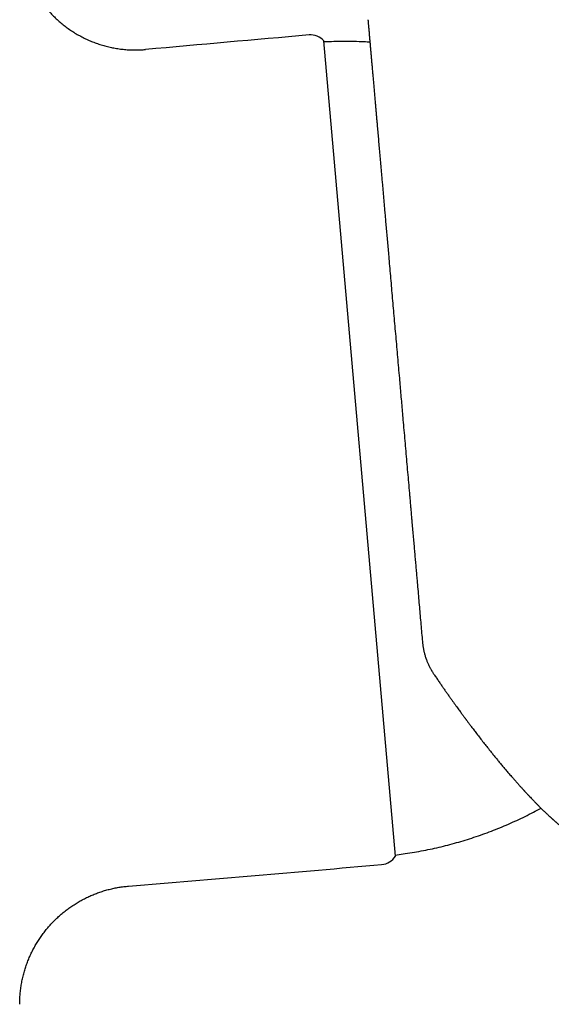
# Model space of a CAD drawing. Header units: millimetres. Extents: x 8 to 801, y 12 to 763.
# Tile 10 of 14: x 404 to 433, y 483 to 538. Entities that reach past the tile are written whole.
import ezdxf

# ---------------------------------------------------------------- set-up
doc = ezdxf.new("R2010")
doc.units = ezdxf.units.MM

msp = doc.modelspace()

# ---------------------------------------------------------------- linework, layer by layer
at = {"color": 7, "linetype": 'Continuous', "lineweight": 30}
msp.add_line((424.757, 491.541), (420.775, 537.057), dxfattribs=at)
for centre, radius, start, end in [((732.242, -3022.939), 3574, 95.01301, 95.159686), ((420.026, 536.394), 1, 41.5268, 95.013), ((423.904, 492.064), 1, 274.987, 328.4732), ((113.305, 4051.538), 3574, 274.759806, 274.98699)]:
    msp.add_arc(centre, radius, start, end, dxfattribs=at)
for points, knots in [([(403.799, 543), (403.8, 542.91), (403.802, 542.731), (403.819, 542.463), (403.847, 542.196), (403.887, 541.93), (403.937, 541.666), (403.998, 541.405), (404.072, 541.137), (404.16, 540.864), (404.264, 540.588), (404.381, 540.316), (404.51, 540.051), (404.652, 539.791), (404.805, 539.538), (404.969, 539.292), (405.145, 539.055), (405.331, 538.825), (405.526, 538.605), (405.729, 538.396), (405.941, 538.197), (406.162, 538.009), (406.392, 537.829), (406.631, 537.659), (406.88, 537.499), (407.136, 537.351), (407.398, 537.214), (407.664, 537.09), (407.934, 536.979), (408.208, 536.881), (408.485, 536.796), (408.768, 536.723), (409.056, 536.662), (409.348, 536.614), (409.642, 536.58), (409.938, 536.558), (410.234, 536.551), (410.53, 536.556), (410.727, 536.572), (410.825, 536.579)], [0, 0, 0, 0, 0.025089, 0.050178, 0.075268, 0.100359, 0.12545, 0.15054, 0.175629, 0.203225, 0.230818, 0.25841, 0.286003, 0.313599, 0.341196, 0.368795, 0.396395, 0.423993, 0.45159, 0.478692, 0.505792, 0.532893, 0.559996, 0.587594, 0.615193, 0.642792, 0.670391, 0.697987, 0.725089, 0.752189, 0.779289, 0.80639, 0.834047, 0.861706, 0.889365, 0.917025, 0.944684, 0.972342, 1, 1, 1, 1]), ([(423.227, 538.243), (423.227, 538.244), (423.227, 538.245), (423.228, 538.234), (423.23, 538.209), (423.234, 538.168), (423.238, 538.113), (423.245, 538.044), (423.251, 537.975), (423.256, 537.916), (423.26, 537.871), (423.264, 537.823), (423.268, 537.772), (423.273, 537.718), (423.279, 537.651), (423.286, 537.569), (423.295, 537.467), (423.304, 537.363), (423.313, 537.257), (423.323, 537.149), (423.333, 537.035), (423.343, 536.917), (423.354, 536.796), (423.366, 536.65), (423.382, 536.476), (423.4, 536.269), (423.419, 536.05), (423.439, 535.821), (423.46, 535.581), (423.482, 535.33), (423.505, 535.068), (423.529, 534.796), (423.553, 534.515), (423.579, 534.223), (423.605, 533.922), (423.629, 533.647), (423.651, 533.401), (423.669, 533.188), (423.688, 532.971), (423.708, 532.748), (423.728, 532.516), (423.753, 532.233), (423.782, 531.898), (423.816, 531.509), (423.851, 531.111), (423.887, 530.704), (423.923, 530.288), (423.96, 529.862), (423.994, 529.478), (424.024, 529.139), (424.049, 528.849), (424.075, 528.556), (424.1, 528.26), (424.127, 527.961), (424.153, 527.659), (424.18, 527.353), (424.209, 527.018), (424.241, 526.653), (424.276, 526.256), (424.311, 525.853), (424.347, 525.444), (424.387, 524.989), (424.431, 524.488), (424.478, 523.943), (424.526, 523.392), (424.575, 522.835), (424.624, 522.273), (424.674, 521.706), (424.724, 521.133), (424.774, 520.557), (424.825, 519.978), (424.876, 519.396), (424.927, 518.812), (424.975, 518.267), (425.019, 517.762), (425.06, 517.297), (425.1, 516.831), (425.141, 516.367), (425.185, 515.863), (425.233, 515.32), (425.284, 514.734), (425.335, 514.149), (425.386, 513.564), (425.437, 512.979), (425.489, 512.395), (425.53, 511.918), (425.562, 511.55), (425.585, 511.289), (425.608, 511.029), (425.631, 510.77), (425.653, 510.511), (425.68, 510.203), (425.711, 509.848), (425.747, 509.445), (425.781, 509.057), (425.813, 508.686), (425.844, 508.329), (425.875, 507.975), (425.906, 507.624), (425.936, 507.281), (425.97, 506.887), (426.009, 506.442), (426.053, 505.942), (426.096, 505.448), (426.139, 504.958), (426.182, 504.472), (426.224, 503.991), (426.251, 503.675), (426.265, 503.516)], [0, 0, 0, 0, 0.003697, 0.015717, 0.027729, 0.039741, 0.051758, 0.06379, 0.075843, 0.081247, 0.086646, 0.092041, 0.097431, 0.102819, 0.108204, 0.116662, 0.125119, 0.133577, 0.14113, 0.148689, 0.156253, 0.163825, 0.171218, 0.178385, 0.189342, 0.200286, 0.211224, 0.222161, 0.233104, 0.244056, 0.255024, 0.265973, 0.276905, 0.287825, 0.298739, 0.309653, 0.316801, 0.323953, 0.33111, 0.338274, 0.345634, 0.35321, 0.36479, 0.376356, 0.387914, 0.399471, 0.411035, 0.42261, 0.434204, 0.441727, 0.44924, 0.456745, 0.464243, 0.471737, 0.479229, 0.486719, 0.49421, 0.503631, 0.513061, 0.522501, 0.531998, 0.54164, 0.553918, 0.566179, 0.578432, 0.590684, 0.602942, 0.615216, 0.627512, 0.639786, 0.652036, 0.66427, 0.676496, 0.688721, 0.698331, 0.70795, 0.71758, 0.727185, 0.736637, 0.748673, 0.760693, 0.772705, 0.784717, 0.796734, 0.808766, 0.820819, 0.826223, 0.831622, 0.837017, 0.842407, 0.847795, 0.85318, 0.861638, 0.870095, 0.878552, 0.886106, 0.893665, 0.901229, 0.908801, 0.916193, 0.92336, 0.934316, 0.94526, 0.956198, 0.967135, 0.978078, 0.989031, 1, 1, 1, 1]), ([(423.337, 536.985), (423.231, 536.992), (422.937, 537.01), (422.454, 537.025), (421.888, 537.031), (421.329, 537.022), (420.96, 537.009), (420.78, 537.002)], [0, 0, 0, 0, 0.124456, 0.345641, 0.566825, 0.788004, 1, 1, 1, 1]), ([(426.269, 503.495), (426.272, 503.469), (426.277, 503.417), (426.286, 503.34), (426.296, 503.268), (426.307, 503.199), (426.318, 503.136), (426.329, 503.079), (426.341, 503.024), (426.353, 502.966), (426.369, 502.899), (426.389, 502.822), (426.414, 502.736), (426.443, 502.641), (426.466, 502.576), (426.477, 502.542)], [0, 0, 0, 0, 0.080721, 0.159207, 0.234706, 0.305312, 0.370873, 0.432619, 0.482561, 0.542969, 0.613818, 0.695057, 0.7866, 0.888312, 1, 1, 1, 1]), ([(426.475, 502.549), (426.485, 502.521), (426.505, 502.466), (426.536, 502.388), (426.567, 502.314), (426.597, 502.248), (426.624, 502.189), (426.648, 502.139), (426.673, 502.09), (426.7, 502.039), (426.731, 501.98), (426.761, 501.928), (426.787, 501.883), (426.811, 501.843), (426.84, 501.796), (426.874, 501.743), (426.899, 501.706), (426.913, 501.686)], [0, 0, 0, 0, 0.089686, 0.178842, 0.26118, 0.336565, 0.403359, 0.460785, 0.508937, 0.571812, 0.641907, 0.717233, 0.757048, 0.805228, 0.86183, 0.926784, 1, 1, 1, 1]), ([(426.913, 501.686), (426.956, 501.622), (427.042, 501.496), (427.168, 501.314), (427.288, 501.139), (427.403, 500.973), (427.513, 500.815), (427.624, 500.657), (427.735, 500.5), (427.845, 500.344), (427.948, 500.199), (428.045, 500.063), (428.136, 499.937), (428.22, 499.821), (428.297, 499.715), (428.367, 499.618), (428.43, 499.532), (428.485, 499.456), (428.534, 499.39), (428.576, 499.333), (428.61, 499.286), (428.637, 499.25), (428.658, 499.222), (428.673, 499.201), (428.684, 499.187), (428.691, 499.177), (428.698, 499.168), (428.708, 499.154), (428.729, 499.126), (428.762, 499.082), (428.807, 499.021), (428.856, 498.955), (428.909, 498.884), (428.966, 498.808), (429.028, 498.726), (429.096, 498.636), (429.167, 498.542), (429.281, 498.393), (429.434, 498.193), (429.624, 497.948), (429.81, 497.711), (429.979, 497.498), (430.132, 497.307), (430.272, 497.134), (430.412, 496.962), (430.555, 496.788), (430.701, 496.613), (430.849, 496.437), (430.999, 496.26), (431.153, 496.081), (431.278, 495.937), (431.374, 495.828), (431.439, 495.753), (431.504, 495.68), (431.568, 495.608), (431.627, 495.541), (431.682, 495.48), (431.734, 495.423), (431.781, 495.371), (431.824, 495.323), (431.862, 495.282), (431.893, 495.248), (431.917, 495.221), (431.935, 495.202), (431.947, 495.189), (431.958, 495.177), (431.972, 495.162), (431.99, 495.143), (432.014, 495.117), (432.047, 495.081), (432.089, 495.036), (432.138, 494.984), (432.188, 494.93), (432.255, 494.859), (432.34, 494.77), (432.442, 494.663), (432.548, 494.554), (432.658, 494.443), (432.78, 494.319), (432.916, 494.184), (433.066, 494.038), (433.181, 493.929), (433.26, 493.854), (433.302, 493.815), (433.342, 493.778), (433.378, 493.744), (433.41, 493.714), (433.44, 493.687), (433.465, 493.665), (433.486, 493.645), (433.504, 493.629), (433.518, 493.616), (433.53, 493.605), (433.54, 493.596), (433.551, 493.586), (433.565, 493.573), (433.586, 493.555), (433.612, 493.532), (433.643, 493.504), (433.676, 493.474), (433.711, 493.443), (433.747, 493.412), (433.784, 493.379), (433.823, 493.346), (433.878, 493.298), (433.951, 493.237), (434.037, 493.164), (434.12, 493.096), (434.197, 493.033), (434.27, 492.975), (434.338, 492.921), (434.401, 492.872), (434.453, 492.832), (434.495, 492.8), (434.529, 492.775), (434.562, 492.75), (434.595, 492.725), (434.63, 492.699), (434.669, 492.671), (434.711, 492.641), (434.754, 492.61), (434.798, 492.579), (434.844, 492.547), (434.888, 492.516), (434.933, 492.486), (434.98, 492.454), (435.029, 492.422), (435.08, 492.388), (435.128, 492.358), (435.172, 492.33), (435.209, 492.307), (435.24, 492.288), (435.267, 492.271), (435.296, 492.253), (435.327, 492.235), (435.359, 492.216), (435.392, 492.196), (435.428, 492.176), (435.465, 492.155), (435.505, 492.133), (435.546, 492.11), (435.583, 492.09), (435.614, 492.074), (435.637, 492.062), (435.657, 492.051), (435.674, 492.043), (435.687, 492.036), (435.699, 492.03), (435.712, 492.023), (435.728, 492.015), (435.749, 492.005), (435.772, 491.994), (435.798, 491.981), (435.827, 491.968), (435.858, 491.953), (435.893, 491.937), (435.931, 491.92), (435.971, 491.903), (436.012, 491.885), (436.053, 491.869), (436.093, 491.853), (436.131, 491.838), (436.165, 491.825), (436.196, 491.814), (436.225, 491.804), (436.254, 491.794), (436.285, 491.784), (436.317, 491.773), (436.351, 491.763), (436.383, 491.753), (436.414, 491.744), (436.442, 491.736), (436.468, 491.729), (436.492, 491.723), (436.518, 491.717), (436.545, 491.71), (436.575, 491.703), (436.605, 491.697), (436.636, 491.691), (436.67, 491.684), (436.707, 491.678), (436.742, 491.672), (436.773, 491.668), (436.801, 491.664), (436.83, 491.661), (436.859, 491.657), (436.889, 491.655), (436.918, 491.652), (436.943, 491.651), (436.966, 491.649), (436.988, 491.648), (437.011, 491.648), (437.036, 491.647), (437.062, 491.647), (437.086, 491.647), (437.11, 491.647), (437.134, 491.648), (437.16, 491.649), (437.189, 491.651), (437.219, 491.653), (437.254, 491.656), (437.291, 491.66), (437.317, 491.664), (437.33, 491.666)], [0, 0, 0, 0, 0.0104149, 0.0204255, 0.0300343, 0.0392433, 0.0480544, 0.0564693, 0.0658801, 0.0747447, 0.0830649, 0.0908423, 0.0982048, 0.1050071, 0.1112503, 0.1169352, 0.1220624, 0.1265557, 0.130512, 0.1339316, 0.1368148, 0.1389002, 0.140574, 0.1418363, 0.1426872, 0.1431274, 0.1435852, 0.1444231, 0.1456354, 0.1487477, 0.1524119, 0.1566278, 0.1608583, 0.1655285, 0.1706386, 0.1761885, 0.1821721, 0.1882823, 0.2044308, 0.2202641, 0.2357852, 0.2509967, 0.2629443, 0.274698, 0.2865771, 0.2988146, 0.3114133, 0.3241415, 0.3372241, 0.3506644, 0.3644663, 0.3701917, 0.375971, 0.3818013, 0.3875623, 0.3929081, 0.3978183, 0.4022938, 0.4067155, 0.4106131, 0.4139872, 0.4168384, 0.4191674, 0.4205114, 0.4215893, 0.4224327, 0.4235837, 0.4252381, 0.4273957, 0.4300562, 0.4343471, 0.4388206, 0.4434356, 0.4481918, 0.4572013, 0.4666774, 0.4766099, 0.4868156, 0.4972257, 0.5111683, 0.5254645, 0.5401168, 0.5443244, 0.5484893, 0.5523454, 0.5558677, 0.5590562, 0.5619108, 0.5644315, 0.5664489, 0.5681857, 0.5696418, 0.5708174, 0.5717122, 0.5725414, 0.574017, 0.5760324, 0.5785876, 0.5816828, 0.5853182, 0.5885538, 0.5921232, 0.5959761, 0.5998122, 0.6035823, 0.6128487, 0.6216899, 0.6301057, 0.6380958, 0.6456582, 0.6527503, 0.6593526, 0.6654646, 0.6691319, 0.6726894, 0.6761498, 0.6795425, 0.6832508, 0.6873931, 0.6919703, 0.6965489, 0.7014258, 0.7063118, 0.7111749, 0.7160149, 0.720832, 0.7265822, 0.7322935, 0.7376744, 0.7425619, 0.746951, 0.7500506, 0.753035, 0.7562402, 0.7596723, 0.7633309, 0.7670848, 0.7710925, 0.775354, 0.7798688, 0.7846369, 0.7895843, 0.7926049, 0.7952634, 0.7975601, 0.7994951, 0.8010687, 0.802303, 0.8035679, 0.8056128, 0.8079771, 0.8106607, 0.8136657, 0.8170384, 0.820727, 0.8247881, 0.8292215, 0.8340061, 0.8389286, 0.843801, 0.8486229, 0.8531948, 0.8573577, 0.8610484, 0.8643452, 0.8676658, 0.8714867, 0.8753215, 0.8794723, 0.8834385, 0.8871359, 0.8905649, 0.8937253, 0.8966172, 0.8993348, 0.9031045, 0.9067525, 0.9102786, 0.9138592, 0.9180938, 0.9228154, 0.92753, 0.9310014, 0.9343763, 0.9378546, 0.9414841, 0.9452586, 0.9488731, 0.9521588, 0.954764, 0.9572974, 0.9601804, 0.9634305, 0.9667433, 0.9697842, 0.9725619, 0.9754637, 0.9788578, 0.9826146, 0.9867026, 0.9909716, 0.9954037, 1, 1, 1, 1]), ([(424.752, 491.596), (424.896, 491.616), (425.21, 491.66), (425.693, 491.733), (426.198, 491.824), (426.699, 491.924), (427.194, 492.035), (427.683, 492.156), (428.17, 492.289), (428.657, 492.432), (429.144, 492.588), (429.63, 492.756), (430.113, 492.934), (430.591, 493.124), (431.065, 493.324), (431.534, 493.535), (431.999, 493.756), (432.449, 493.983), (432.742, 494.141), (432.884, 494.217)], [0, 0, 0, 0, 0.050889, 0.110629, 0.170371, 0.230114, 0.28879, 0.347465, 0.406139, 0.464813, 0.524683, 0.584552, 0.64442, 0.704287, 0.764154, 0.824021, 0.883887, 0.943753, 1, 1, 1, 1]), ([(403.799, 483.264), (403.8, 483.36), (403.802, 483.552), (403.822, 483.84), (403.853, 484.127), (403.897, 484.412), (403.953, 484.695), (404.02, 484.97), (404.097, 485.236), (404.183, 485.494), (404.28, 485.748), (404.387, 485.998), (404.505, 486.243), (404.632, 486.484), (404.769, 486.719), (404.916, 486.948), (405.072, 487.171), (405.235, 487.386), (405.407, 487.593), (405.585, 487.791), (405.772, 487.982), (405.967, 488.167), (406.171, 488.345), (406.383, 488.515), (406.602, 488.676), (406.827, 488.828), (407.057, 488.97), (407.291, 489.102), (407.529, 489.224), (407.772, 489.335), (408.02, 489.438), (408.275, 489.531), (408.534, 489.613), (408.797, 489.686), (409.063, 489.747), (409.33, 489.798), (409.6, 489.838), (409.781, 489.855), (409.871, 489.863)], [0, 0, 0, 0, 0.02927, 0.058539, 0.08781, 0.117081, 0.146352, 0.175622, 0.203218, 0.230812, 0.258406, 0.286001, 0.313597, 0.341194, 0.368793, 0.396391, 0.423989, 0.451586, 0.478689, 0.505791, 0.532893, 0.559996, 0.587594, 0.615192, 0.64279, 0.670388, 0.697985, 0.725088, 0.752189, 0.779291, 0.806393, 0.83405, 0.861708, 0.889367, 0.917026, 0.944685, 0.972342, 1, 1, 1, 1])]:
    msp.add_open_spline(points, degree=3, knots=knots, dxfattribs=at)

doc.saveas('drawing.dxf')
